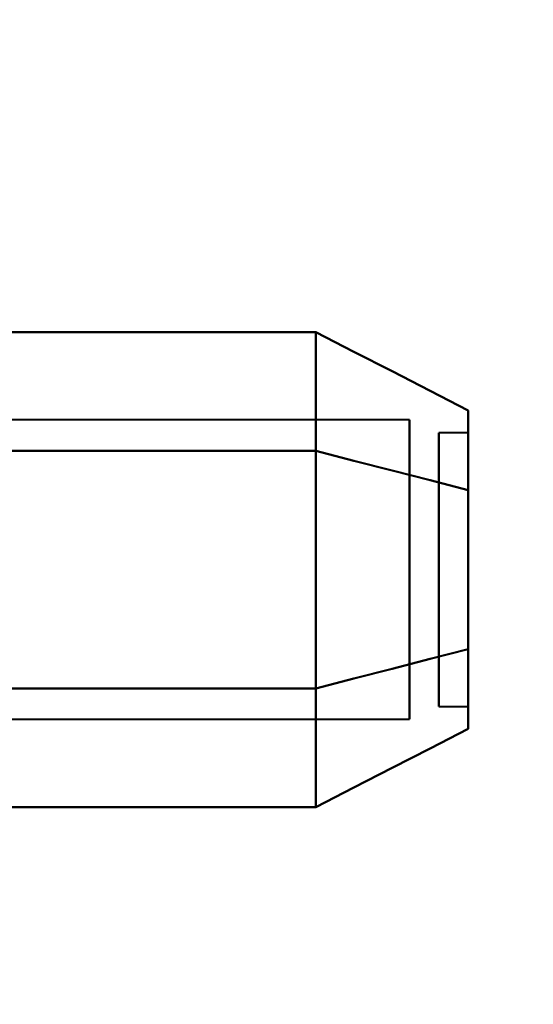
# Model space of a CAD drawing. Header units: millimetres. Extents: x -695 to 695, y -1115 to 611.
# Tile 22 of 87: x -528.22 to -519.47, y -304.9 to -288.14. Entities that reach past the tile are written whole.
import ezdxf

# ---------------------------------------------------------------- set-up
doc = ezdxf.new("R2010")
doc.units = ezdxf.units.MM
doc.layers.add('G-IMPT', color=8, linetype='Continuous', lineweight=40)

# ---------------------------------------------------------------- blocks, each defined once
blk = doc.blocks.new('NEXA 700 CALQUES_dwg-751640-Niveau de réf_')
at = {"layer": 'G-IMPT'}
for p, q in [((-521.581, -304.952), (-533.47, -304.952)), ((-521.581, -304.952), (-533.47, -304.952)), ((-521.581, -304.952), (-533.47, -304.952)), ((-521.581, -304.952), (-533.47, -304.952)), ((-521.581, -304.952), (-521.581, -308.774)), ((-521.581, -308.774), (-521.581, -304.952)), ((-521.581, -308.774), (-521.581, -304.952)), ((-521.581, -304.952), (-521.581, -308.774)), ((-521.581, -308.774), (-521.581, -304.952)), ((-521.581, -304.952), (-521.581, -308.774)), ((-521.581, -308.774), (-521.581, -304.952)), ((-521.581, -304.952), (-521.581, -308.774)), ((-520.581, -305.17), (-521.081, -305.17)), ((-520.581, -305.17), (-521.081, -305.17)), ((-520.581, -305.17), (-521.081, -305.17)), ((-520.581, -305.17), (-521.081, -305.17)), ((-521.081, -307.732), (-521.081, -305.17)), ((-521.081, -309.624), (-521.081, -305.17)), ((-521.081, -305.17), (-521.081, -307.732)), ((-521.081, -305.17), (-521.081, -309.624)), ((-521.081, -307.732), (-521.081, -305.17)), ((-521.081, -309.624), (-521.081, -305.17)), ((-521.081, -305.17), (-521.081, -307.732)), ((-521.081, -305.17), (-521.081, -309.624)), ((-520.581, -307.732), (-520.581, -305.17)), ((-520.581, -309.624), (-520.581, -305.17)), ((-520.581, -305.17), (-520.581, -307.732)), ((-520.581, -305.17), (-520.581, -309.624)), ((-520.581, -307.732), (-520.581, -305.17)), ((-520.581, -309.624), (-520.581, -305.17)), ((-520.581, -305.17), (-520.581, -307.732)), ((-520.581, -305.17), (-520.581, -309.624)), ((-521.081, -309.83), (-521.081, -305.376)), ((-521.081, -305.376), (-521.081, -309.83)), ((-521.081, -309.83), (-521.081, -305.376)), ((-521.081, -305.376), (-521.081, -309.83)), ((-520.581, -309.83), (-520.581, -305.376)), ((-520.581, -305.376), (-520.581, -309.83)), ((-520.581, -309.83), (-520.581, -305.376)), ((-520.581, -305.376), (-520.581, -309.83)), ((-521.581, -306.226), (-521.581, -310.048)), ((-521.581, -310.048), (-521.581, -306.226)), ((-521.581, -310.048), (-521.581, -306.226)), ((-521.581, -306.226), (-521.581, -310.048)), ((-521.581, -310.048), (-521.581, -306.226)), ((-521.581, -306.226), (-521.581, -310.048)), ((-521.581, -310.048), (-521.581, -306.226)), ((-521.581, -306.226), (-521.581, -310.048)), ((-521.081, -309.83), (-521.081, -307.268)), ((-521.081, -307.268), (-521.081, -309.83)), ((-521.081, -309.83), (-521.081, -307.268)), ((-521.081, -307.268), (-521.081, -309.83)), ((-520.581, -309.83), (-520.581, -307.268)), ((-520.581, -307.268), (-520.581, -309.83)), ((-520.581, -309.83), (-520.581, -307.268)), ((-520.581, -307.268), (-520.581, -309.83)), ((-521.081, -309.83), (-520.581, -309.83)), ((-521.081, -309.83), (-520.581, -309.83)), ((-521.081, -309.83), (-520.581, -309.83)), ((-521.081, -309.83), (-520.581, -309.83)), ((-533.47, -310.048), (-521.581, -310.048)), ((-533.47, -310.048), (-521.581, -310.048)), ((-533.47, -310.048), (-521.581, -310.048)), ((-533.47, -310.048), (-521.581, -310.048))]:
    blk.add_line(p, q, dxfattribs=at)
at = {"layer": 'G-IMPT', "flags": 128}
for points in [[(-533.174, -303.459), (-530.674, -303.459), (-528.174, -303.459), (-525.674, -303.459), (-523.174, -303.459)], [(-523.174, -303.459), (-525.674, -303.459), (-528.174, -303.459), (-530.674, -303.459), (-533.174, -303.459)], [(-533.174, -303.459), (-530.674, -303.459), (-528.174, -303.459), (-525.674, -303.459), (-523.174, -303.459)], [(-523.174, -303.459), (-525.674, -303.459), (-528.174, -303.459), (-530.674, -303.459), (-533.174, -303.459)], [(-533.174, -303.459), (-530.674, -303.459), (-528.174, -303.459), (-525.674, -303.459), (-523.174, -303.459)], [(-523.174, -303.459), (-525.674, -303.459), (-528.174, -303.459), (-530.674, -303.459), (-533.174, -303.459)], [(-533.174, -303.459), (-530.674, -303.459), (-528.174, -303.459), (-525.674, -303.459), (-523.174, -303.459)], [(-523.174, -303.459), (-525.674, -303.459), (-528.174, -303.459), (-530.674, -303.459), (-533.174, -303.459)], [(-523.174, -305.479), (-523.174, -304.974), (-523.174, -304.469), (-523.174, -303.964), (-523.174, -303.459)], [(-523.174, -303.459), (-522.526, -303.792), (-521.877, -304.125), (-521.229, -304.458), (-520.581, -304.791)], [(-520.581, -304.791), (-521.229, -304.458), (-521.877, -304.125), (-522.526, -303.792), (-523.174, -303.459)], [(-523.174, -303.459), (-523.174, -303.964), (-523.174, -304.469), (-523.174, -304.974), (-523.174, -305.479)], [(-523.174, -305.479), (-523.174, -304.974), (-523.174, -304.469), (-523.174, -303.964), (-523.174, -303.459)], [(-523.174, -303.459), (-522.526, -303.792), (-521.877, -304.125), (-521.229, -304.458), (-520.581, -304.791)], [(-520.581, -304.791), (-521.229, -304.458), (-521.877, -304.125), (-522.526, -303.792), (-523.174, -303.459)], [(-523.174, -303.459), (-523.174, -303.964), (-523.174, -304.469), (-523.174, -304.974), (-523.174, -305.479)], [(-523.174, -303.459), (-523.174, -303.964), (-523.174, -304.469), (-523.174, -304.974), (-523.174, -305.479)], [(-523.174, -305.479), (-523.174, -304.974), (-523.174, -304.469), (-523.174, -303.964), (-523.174, -303.459)], [(-523.174, -303.459), (-523.174, -303.964), (-523.174, -304.469), (-523.174, -304.974), (-523.174, -305.479)], [(-523.174, -305.479), (-523.174, -304.974), (-523.174, -304.469), (-523.174, -303.964), (-523.174, -303.459)], [(-523.174, -305.479), (-523.174, -304.974), (-523.174, -304.469), (-523.174, -303.964), (-523.174, -303.459)], [(-523.174, -303.459), (-522.526, -303.792), (-521.877, -304.125), (-521.229, -304.458), (-520.581, -304.791)], [(-520.581, -304.791), (-521.229, -304.458), (-521.877, -304.125), (-522.526, -303.792), (-523.174, -303.459)], [(-523.174, -303.459), (-523.174, -303.964), (-523.174, -304.469), (-523.174, -304.974), (-523.174, -305.479)], [(-523.174, -305.479), (-523.174, -304.974), (-523.174, -304.469), (-523.174, -303.964), (-523.174, -303.459)], [(-523.174, -303.459), (-522.526, -303.792), (-521.877, -304.125), (-521.229, -304.458), (-520.581, -304.791)], [(-520.581, -304.791), (-521.229, -304.458), (-521.877, -304.125), (-522.526, -303.792), (-523.174, -303.459)], [(-523.174, -303.459), (-523.174, -303.964), (-523.174, -304.469), (-523.174, -304.974), (-523.174, -305.479)], [(-523.174, -303.459), (-523.174, -303.964), (-523.174, -304.469), (-523.174, -304.974), (-523.174, -305.479)], [(-523.174, -305.479), (-523.174, -304.974), (-523.174, -304.469), (-523.174, -303.964), (-523.174, -303.459)], [(-523.174, -303.459), (-523.174, -303.964), (-523.174, -304.469), (-523.174, -304.974), (-523.174, -305.479)], [(-523.174, -305.479), (-523.174, -304.974), (-523.174, -304.469), (-523.174, -303.964), (-523.174, -303.459)], [(-533.174, -305.479), (-530.674, -305.479), (-528.174, -305.479), (-525.674, -305.479), (-523.174, -305.479)], [(-523.174, -305.479), (-525.674, -305.479), (-528.174, -305.479), (-530.674, -305.479), (-533.174, -305.479)], [(-533.174, -305.479), (-530.674, -305.479), (-528.174, -305.479), (-525.674, -305.479), (-523.174, -305.479)], [(-523.174, -305.479), (-525.674, -305.479), (-528.174, -305.479), (-530.674, -305.479), (-533.174, -305.479)], [(-533.174, -305.479), (-530.674, -305.479), (-528.174, -305.479), (-525.674, -305.479), (-523.174, -305.479)], [(-523.174, -305.479), (-525.674, -305.479), (-528.174, -305.479), (-530.674, -305.479), (-533.174, -305.479)], [(-533.174, -305.479), (-530.674, -305.479), (-528.174, -305.479), (-525.674, -305.479), (-523.174, -305.479)], [(-523.174, -305.479), (-525.674, -305.479), (-528.174, -305.479), (-530.674, -305.479), (-533.174, -305.479)], [(-533.174, -305.479), (-530.674, -305.479), (-528.174, -305.479), (-525.674, -305.479), (-523.174, -305.479)], [(-523.174, -305.479), (-525.674, -305.479), (-528.174, -305.479), (-530.674, -305.479), (-533.174, -305.479)], [(-533.174, -305.479), (-530.674, -305.479), (-528.174, -305.479), (-525.674, -305.479), (-523.174, -305.479)], [(-523.174, -305.479), (-525.674, -305.479), (-528.174, -305.479), (-530.674, -305.479), (-533.174, -305.479)], [(-533.174, -305.479), (-530.674, -305.479), (-528.174, -305.479), (-525.674, -305.479), (-523.174, -305.479)], [(-523.174, -305.479), (-525.674, -305.479), (-528.174, -305.479), (-530.674, -305.479), (-533.174, -305.479)], [(-533.174, -305.479), (-530.674, -305.479), (-528.174, -305.479), (-525.674, -305.479), (-523.174, -305.479)], [(-523.174, -305.479), (-525.674, -305.479), (-528.174, -305.479), (-530.674, -305.479), (-533.174, -305.479)], [(-523.174, -309.521), (-523.174, -308.51), (-523.174, -307.5), (-523.174, -306.49), (-523.174, -305.479)], [(-523.174, -305.479), (-522.526, -305.646), (-521.877, -305.812), (-521.229, -305.979), (-520.581, -306.145)], [(-520.581, -306.145), (-521.229, -305.979), (-521.877, -305.812), (-522.526, -305.646), (-523.174, -305.479)], [(-523.174, -305.479), (-522.526, -305.646), (-521.877, -305.812), (-521.229, -305.979), (-520.581, -306.145)], [(-520.581, -306.145), (-521.229, -305.979), (-521.877, -305.812), (-522.526, -305.646), (-523.174, -305.479)], [(-523.174, -305.479), (-523.174, -306.49), (-523.174, -307.5), (-523.174, -308.51), (-523.174, -309.521)], [(-523.174, -309.521), (-523.174, -308.51), (-523.174, -307.5), (-523.174, -306.49), (-523.174, -305.479)], [(-523.174, -305.479), (-522.526, -305.646), (-521.877, -305.812), (-521.229, -305.979), (-520.581, -306.145)], [(-520.581, -306.145), (-521.229, -305.979), (-521.877, -305.812), (-522.526, -305.646), (-523.174, -305.479)], [(-523.174, -305.479), (-522.526, -305.646), (-521.877, -305.812), (-521.229, -305.979), (-520.581, -306.145)], [(-520.581, -306.145), (-521.229, -305.979), (-521.877, -305.812), (-522.526, -305.646), (-523.174, -305.479)], [(-523.174, -305.479), (-523.174, -306.49), (-523.174, -307.5), (-523.174, -308.51), (-523.174, -309.521)], [(-523.174, -305.479), (-523.174, -306.49), (-523.174, -307.5), (-523.174, -308.51), (-523.174, -309.521)], [(-523.174, -309.521), (-523.174, -308.51), (-523.174, -307.5), (-523.174, -306.49), (-523.174, -305.479)], [(-523.174, -305.479), (-523.174, -306.49), (-523.174, -307.5), (-523.174, -308.51), (-523.174, -309.521)], [(-523.174, -309.521), (-523.174, -308.51), (-523.174, -307.5), (-523.174, -306.49), (-523.174, -305.479)], [(-523.174, -309.521), (-523.174, -308.51), (-523.174, -307.5), (-523.174, -306.49), (-523.174, -305.479)], [(-523.174, -305.479), (-522.526, -305.646), (-521.877, -305.812), (-521.229, -305.979), (-520.581, -306.145)], [(-520.581, -306.145), (-521.229, -305.979), (-521.877, -305.812), (-522.526, -305.646), (-523.174, -305.479)], [(-523.174, -305.479), (-522.526, -305.646), (-521.877, -305.812), (-521.229, -305.979), (-520.581, -306.145)], [(-520.581, -306.145), (-521.229, -305.979), (-521.877, -305.812), (-522.526, -305.646), (-523.174, -305.479)], [(-523.174, -305.479), (-523.174, -306.49), (-523.174, -307.5), (-523.174, -308.51), (-523.174, -309.521)], [(-523.174, -309.521), (-523.174, -308.51), (-523.174, -307.5), (-523.174, -306.49), (-523.174, -305.479)], [(-523.174, -305.479), (-522.526, -305.646), (-521.877, -305.812), (-521.229, -305.979), (-520.581, -306.145)], [(-520.581, -306.145), (-521.229, -305.979), (-521.877, -305.812), (-522.526, -305.646), (-523.174, -305.479)], [(-523.174, -305.479), (-522.526, -305.646), (-521.877, -305.812), (-521.229, -305.979), (-520.581, -306.145)], [(-520.581, -306.145), (-521.229, -305.979), (-521.877, -305.812), (-522.526, -305.646), (-523.174, -305.479)], [(-523.174, -305.479), (-523.174, -306.49), (-523.174, -307.5), (-523.174, -308.51), (-523.174, -309.521)], [(-523.174, -305.479), (-523.174, -306.49), (-523.174, -307.5), (-523.174, -308.51), (-523.174, -309.521)], [(-523.174, -309.521), (-523.174, -308.51), (-523.174, -307.5), (-523.174, -306.49), (-523.174, -305.479)], [(-523.174, -305.479), (-523.174, -306.49), (-523.174, -307.5), (-523.174, -308.51), (-523.174, -309.521)], [(-523.174, -309.521), (-523.174, -308.51), (-523.174, -307.5), (-523.174, -306.49), (-523.174, -305.479)], [(-523.174, -309.521), (-522.526, -309.354), (-521.877, -309.188), (-521.229, -309.021), (-520.581, -308.855)], [(-520.581, -308.855), (-521.229, -309.021), (-521.877, -309.188), (-522.526, -309.354), (-523.174, -309.521)], [(-523.174, -309.521), (-522.526, -309.354), (-521.877, -309.188), (-521.229, -309.021), (-520.581, -308.855)], [(-520.581, -308.855), (-521.229, -309.021), (-521.877, -309.188), (-522.526, -309.354), (-523.174, -309.521)], [(-520.581, -308.855), (-521.229, -309.021), (-521.877, -309.188), (-522.526, -309.354), (-523.174, -309.521)], [(-523.174, -309.521), (-522.526, -309.354), (-521.877, -309.188), (-521.229, -309.021), (-520.581, -308.855)], [(-520.581, -308.855), (-521.229, -309.021), (-521.877, -309.188), (-522.526, -309.354), (-523.174, -309.521)], [(-523.174, -309.521), (-522.526, -309.354), (-521.877, -309.188), (-521.229, -309.021), (-520.581, -308.855)], [(-523.174, -309.521), (-522.526, -309.354), (-521.877, -309.188), (-521.229, -309.021), (-520.581, -308.855)], [(-520.581, -308.855), (-521.229, -309.021), (-521.877, -309.188), (-522.526, -309.354), (-523.174, -309.521)], [(-523.174, -309.521), (-522.526, -309.354), (-521.877, -309.188), (-521.229, -309.021), (-520.581, -308.855)], [(-520.581, -308.855), (-521.229, -309.021), (-521.877, -309.188), (-522.526, -309.354), (-523.174, -309.521)], [(-520.581, -308.855), (-521.229, -309.021), (-521.877, -309.188), (-522.526, -309.354), (-523.174, -309.521)], [(-523.174, -309.521), (-522.526, -309.354), (-521.877, -309.188), (-521.229, -309.021), (-520.581, -308.855)], [(-520.581, -308.855), (-521.229, -309.021), (-521.877, -309.188), (-522.526, -309.354), (-523.174, -309.521)], [(-523.174, -309.521), (-522.526, -309.354), (-521.877, -309.188), (-521.229, -309.021), (-520.581, -308.855)], [(-533.174, -309.521), (-530.674, -309.521), (-528.174, -309.521), (-525.674, -309.521), (-523.174, -309.521)], [(-523.174, -309.521), (-525.674, -309.521), (-528.174, -309.521), (-530.674, -309.521), (-533.174, -309.521)], [(-533.174, -309.521), (-530.674, -309.521), (-528.174, -309.521), (-525.674, -309.521), (-523.174, -309.521)], [(-523.174, -309.521), (-525.674, -309.521), (-528.174, -309.521), (-530.674, -309.521), (-533.174, -309.521)], [(-523.174, -309.521), (-525.674, -309.521), (-528.174, -309.521), (-530.674, -309.521), (-533.174, -309.521)], [(-533.174, -309.521), (-530.674, -309.521), (-528.174, -309.521), (-525.674, -309.521), (-523.174, -309.521)], [(-523.174, -309.521), (-525.674, -309.521), (-528.174, -309.521), (-530.674, -309.521), (-533.174, -309.521)], [(-533.174, -309.521), (-530.674, -309.521), (-528.174, -309.521), (-525.674, -309.521), (-523.174, -309.521)], [(-533.174, -309.521), (-530.674, -309.521), (-528.174, -309.521), (-525.674, -309.521), (-523.174, -309.521)], [(-523.174, -309.521), (-525.674, -309.521), (-528.174, -309.521), (-530.674, -309.521), (-533.174, -309.521)], [(-533.174, -309.521), (-530.674, -309.521), (-528.174, -309.521), (-525.674, -309.521), (-523.174, -309.521)], [(-523.174, -309.521), (-525.674, -309.521), (-528.174, -309.521), (-530.674, -309.521), (-533.174, -309.521)], [(-523.174, -309.521), (-525.674, -309.521), (-528.174, -309.521), (-530.674, -309.521), (-533.174, -309.521)], [(-533.174, -309.521), (-530.674, -309.521), (-528.174, -309.521), (-525.674, -309.521), (-523.174, -309.521)], [(-523.174, -309.521), (-525.674, -309.521), (-528.174, -309.521), (-530.674, -309.521), (-533.174, -309.521)], [(-533.174, -309.521), (-530.674, -309.521), (-528.174, -309.521), (-525.674, -309.521), (-523.174, -309.521)], [(-523.174, -311.541), (-523.174, -311.036), (-523.174, -310.531), (-523.174, -310.026), (-523.174, -309.521)], [(-523.174, -309.521), (-523.174, -310.026), (-523.174, -310.531), (-523.174, -311.036), (-523.174, -311.541)], [(-523.174, -309.521), (-523.174, -310.026), (-523.174, -310.531), (-523.174, -311.036), (-523.174, -311.541)], [(-523.174, -311.541), (-523.174, -311.036), (-523.174, -310.531), (-523.174, -310.026), (-523.174, -309.521)], [(-523.174, -309.521), (-523.174, -310.026), (-523.174, -310.531), (-523.174, -311.036), (-523.174, -311.541)], [(-523.174, -311.541), (-523.174, -311.036), (-523.174, -310.531), (-523.174, -310.026), (-523.174, -309.521)], [(-523.174, -311.541), (-523.174, -311.036), (-523.174, -310.531), (-523.174, -310.026), (-523.174, -309.521)], [(-523.174, -309.521), (-523.174, -310.026), (-523.174, -310.531), (-523.174, -311.036), (-523.174, -311.541)], [(-523.174, -311.541), (-523.174, -311.036), (-523.174, -310.531), (-523.174, -310.026), (-523.174, -309.521)], [(-523.174, -309.521), (-523.174, -310.026), (-523.174, -310.531), (-523.174, -311.036), (-523.174, -311.541)], [(-523.174, -309.521), (-523.174, -310.026), (-523.174, -310.531), (-523.174, -311.036), (-523.174, -311.541)], [(-523.174, -311.541), (-523.174, -311.036), (-523.174, -310.531), (-523.174, -310.026), (-523.174, -309.521)], [(-523.174, -309.521), (-523.174, -310.026), (-523.174, -310.531), (-523.174, -311.036), (-523.174, -311.541)], [(-523.174, -311.541), (-523.174, -311.036), (-523.174, -310.531), (-523.174, -310.026), (-523.174, -309.521)], [(-523.174, -311.541), (-523.174, -311.036), (-523.174, -310.531), (-523.174, -310.026), (-523.174, -309.521)], [(-523.174, -309.521), (-523.174, -310.026), (-523.174, -310.531), (-523.174, -311.036), (-523.174, -311.541)], [(-520.581, -310.209), (-521.229, -310.542), (-521.877, -310.875), (-522.526, -311.208), (-523.174, -311.541)], [(-523.174, -311.541), (-522.526, -311.208), (-521.877, -310.875), (-521.229, -310.542), (-520.581, -310.209)], [(-523.174, -311.541), (-522.526, -311.208), (-521.877, -310.875), (-521.229, -310.542), (-520.581, -310.209)], [(-520.581, -310.209), (-521.229, -310.542), (-521.877, -310.875), (-522.526, -311.208), (-523.174, -311.541)], [(-520.581, -310.209), (-521.229, -310.542), (-521.877, -310.875), (-522.526, -311.208), (-523.174, -311.541)], [(-523.174, -311.541), (-522.526, -311.208), (-521.877, -310.875), (-521.229, -310.542), (-520.581, -310.209)], [(-523.174, -311.541), (-522.526, -311.208), (-521.877, -310.875), (-521.229, -310.542), (-520.581, -310.209)], [(-520.581, -310.209), (-521.229, -310.542), (-521.877, -310.875), (-522.526, -311.208), (-523.174, -311.541)], [(-523.174, -311.541), (-525.674, -311.541), (-528.174, -311.541), (-530.674, -311.541), (-533.174, -311.541)], [(-533.174, -311.541), (-530.674, -311.541), (-528.174, -311.541), (-525.674, -311.541), (-523.174, -311.541)], [(-533.174, -311.541), (-530.674, -311.541), (-528.174, -311.541), (-525.674, -311.541), (-523.174, -311.541)], [(-523.174, -311.541), (-525.674, -311.541), (-528.174, -311.541), (-530.674, -311.541), (-533.174, -311.541)], [(-523.174, -311.541), (-525.674, -311.541), (-528.174, -311.541), (-530.674, -311.541), (-533.174, -311.541)], [(-533.174, -311.541), (-530.674, -311.541), (-528.174, -311.541), (-525.674, -311.541), (-523.174, -311.541)], [(-533.174, -311.541), (-530.674, -311.541), (-528.174, -311.541), (-525.674, -311.541), (-523.174, -311.541)], [(-523.174, -311.541), (-525.674, -311.541), (-528.174, -311.541), (-530.674, -311.541), (-533.174, -311.541)]]:
    blk.add_lwpolyline(points, dxfattribs=at)
at = {"layer": 'G-IMPT'}
for points in [[(-520.581, -304.791), (-520.581, -304.841), (-520.581, -305.134), (-520.581, -305.761), (-520.581, -306.145)], [(-520.581, -306.145), (-520.581, -305.762), (-520.581, -305.134), (-520.581, -304.841), (-520.581, -304.791)], [(-520.581, -306.145), (-520.581, -305.762), (-520.581, -305.134), (-520.581, -304.841), (-520.581, -304.791)], [(-520.581, -304.791), (-520.581, -304.841), (-520.581, -305.134), (-520.581, -305.761), (-520.581, -306.145)], [(-520.581, -304.791), (-520.581, -304.837), (-520.581, -305.133), (-520.581, -305.767), (-520.581, -306.145)], [(-520.581, -306.145), (-520.581, -305.767), (-520.581, -305.133), (-520.581, -304.837), (-520.581, -304.791)], [(-520.581, -304.791), (-520.581, -304.837), (-520.581, -305.133), (-520.581, -305.767), (-520.581, -306.145)], [(-520.581, -306.145), (-520.581, -305.767), (-520.581, -305.133), (-520.581, -304.837), (-520.581, -304.791)], [(-520.581, -304.791), (-520.581, -304.841), (-520.581, -305.134), (-520.581, -305.761), (-520.581, -306.145)], [(-520.581, -306.145), (-520.581, -305.762), (-520.581, -305.134), (-520.581, -304.841), (-520.581, -304.791)], [(-520.581, -306.145), (-520.581, -305.762), (-520.581, -305.134), (-520.581, -304.841), (-520.581, -304.791)], [(-520.581, -304.791), (-520.581, -304.841), (-520.581, -305.134), (-520.581, -305.761), (-520.581, -306.145)], [(-520.581, -304.791), (-520.581, -304.837), (-520.581, -305.133), (-520.581, -305.767), (-520.581, -306.145)], [(-520.581, -306.145), (-520.581, -305.767), (-520.581, -305.133), (-520.581, -304.837), (-520.581, -304.791)], [(-520.581, -304.791), (-520.581, -304.837), (-520.581, -305.133), (-520.581, -305.767), (-520.581, -306.145)], [(-520.581, -306.145), (-520.581, -305.767), (-520.581, -305.133), (-520.581, -304.837), (-520.581, -304.791)], [(-520.581, -306.145), (-520.581, -306.579), (-520.581, -307.5), (-520.581, -308.421), (-520.581, -308.855)], [(-520.581, -308.855), (-520.581, -308.421), (-520.581, -307.5), (-520.581, -306.579), (-520.581, -306.145)], [(-520.581, -306.145), (-520.581, -306.579), (-520.581, -307.5), (-520.581, -308.421), (-520.581, -308.855)], [(-520.581, -308.855), (-520.581, -308.421), (-520.581, -307.5), (-520.581, -306.579), (-520.581, -306.145)], [(-520.581, -306.145), (-520.581, -306.571), (-520.581, -307.5), (-520.581, -308.43), (-520.581, -308.855)], [(-520.581, -308.855), (-520.581, -308.429), (-520.581, -307.5), (-520.581, -306.57), (-520.581, -306.145)], [(-520.581, -306.145), (-520.581, -306.571), (-520.581, -307.5), (-520.581, -308.43), (-520.581, -308.855)], [(-520.581, -308.855), (-520.581, -308.429), (-520.581, -307.5), (-520.581, -306.57), (-520.581, -306.145)], [(-520.581, -306.145), (-520.581, -306.579), (-520.581, -307.5), (-520.581, -308.421), (-520.581, -308.855)], [(-520.581, -308.855), (-520.581, -308.421), (-520.581, -307.5), (-520.581, -306.579), (-520.581, -306.145)], [(-520.581, -306.145), (-520.581, -306.579), (-520.581, -307.5), (-520.581, -308.421), (-520.581, -308.855)], [(-520.581, -308.855), (-520.581, -308.421), (-520.581, -307.5), (-520.581, -306.579), (-520.581, -306.145)], [(-520.581, -306.145), (-520.581, -306.571), (-520.581, -307.5), (-520.581, -308.43), (-520.581, -308.855)], [(-520.581, -308.855), (-520.581, -308.429), (-520.581, -307.5), (-520.581, -306.57), (-520.581, -306.145)], [(-520.581, -306.145), (-520.581, -306.571), (-520.581, -307.5), (-520.581, -308.43), (-520.581, -308.855)], [(-520.581, -308.855), (-520.581, -308.429), (-520.581, -307.5), (-520.581, -306.57), (-520.581, -306.145)], [(-520.581, -308.855), (-520.581, -309.238), (-520.581, -309.866), (-520.581, -310.159), (-520.581, -310.209)], [(-520.581, -310.209), (-520.581, -310.159), (-520.581, -309.866), (-520.581, -309.239), (-520.581, -308.855)], [(-520.581, -308.855), (-520.581, -309.238), (-520.581, -309.866), (-520.581, -310.159), (-520.581, -310.209)], [(-520.581, -310.209), (-520.581, -310.159), (-520.581, -309.866), (-520.581, -309.239), (-520.581, -308.855)], [(-520.581, -308.855), (-520.581, -309.233), (-520.581, -309.867), (-520.581, -310.163), (-520.581, -310.209)], [(-520.581, -310.209), (-520.581, -310.163), (-520.581, -309.867), (-520.581, -309.233), (-520.581, -308.855)], [(-520.581, -310.209), (-520.581, -310.163), (-520.581, -309.867), (-520.581, -309.233), (-520.581, -308.855)], [(-520.581, -308.855), (-520.581, -309.233), (-520.581, -309.867), (-520.581, -310.163), (-520.581, -310.209)], [(-520.581, -308.855), (-520.581, -309.238), (-520.581, -309.866), (-520.581, -310.159), (-520.581, -310.209)], [(-520.581, -310.209), (-520.581, -310.159), (-520.581, -309.866), (-520.581, -309.239), (-520.581, -308.855)], [(-520.581, -308.855), (-520.581, -309.238), (-520.581, -309.866), (-520.581, -310.159), (-520.581, -310.209)], [(-520.581, -310.209), (-520.581, -310.159), (-520.581, -309.866), (-520.581, -309.239), (-520.581, -308.855)], [(-520.581, -308.855), (-520.581, -309.233), (-520.581, -309.867), (-520.581, -310.163), (-520.581, -310.209)], [(-520.581, -310.209), (-520.581, -310.163), (-520.581, -309.867), (-520.581, -309.233), (-520.581, -308.855)], [(-520.581, -310.209), (-520.581, -310.163), (-520.581, -309.867), (-520.581, -309.233), (-520.581, -308.855)], [(-520.581, -308.855), (-520.581, -309.233), (-520.581, -309.867), (-520.581, -310.163), (-520.581, -310.209)]]:
    blk.add_open_spline(points, degree=3, dxfattribs=at)

msp = doc.modelspace()

# ---------------------------------------------------------------- linework, layer by layer
at = {"color": 94, "lineweight": 30}
msp.add_circle((-1.97, 1), 609.6, dxfattribs=at)

# ---------------------------------------------------------------- block references
at = {"layer": 'G-IMPT'}
msp.add_blockref('NEXA 700 CALQUES_dwg-751640-Niveau de réf_', (0, 10), dxfattribs=at)

doc.saveas('drawing.dxf')
